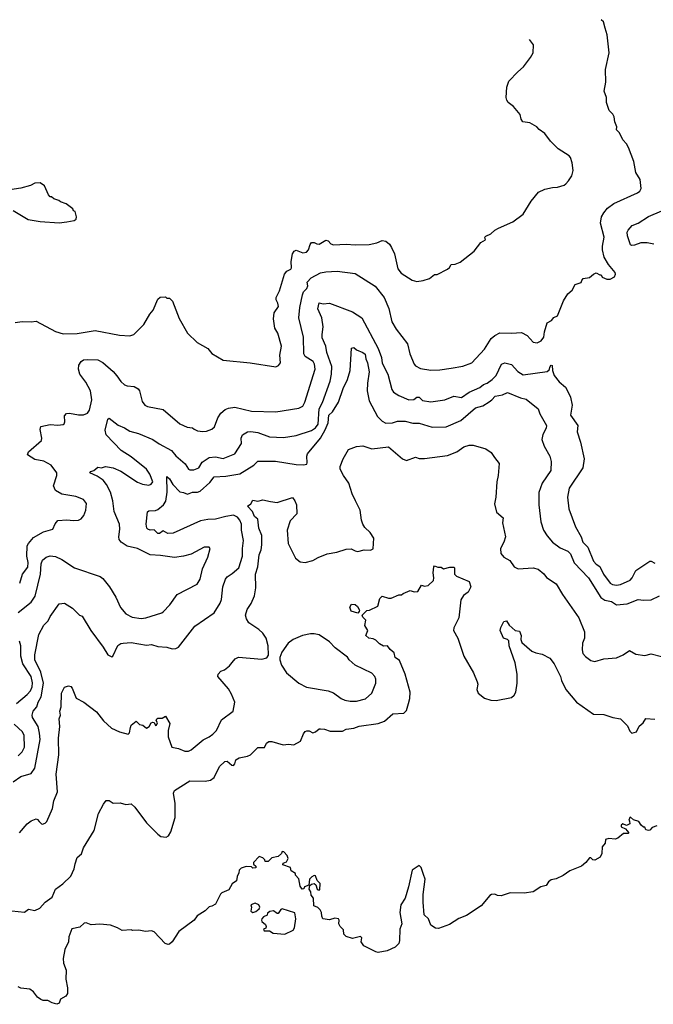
# Model space of a CAD drawing. Extents: x 1966327 to 2147849, y 395140 to 552178.
# Tile 182 of 256: x 1987446 to 1992392, y 522918 to 530602. Entities that reach past the tile are written whole.
import ezdxf

# ---------------------------------------------------------------- set-up
doc = ezdxf.new("R2010")
doc.units = 0

msp = doc.modelspace()

# ---------------------------------------------------------------- linework, layer by layer
at = {"layer": '0CON20XD'}
for points in [[(1987445.9, 526204.1), (1987468.9, 526275), (1987510.3, 526329.7), (1987513.5, 526365), (1987501.8, 526415), (1987504.6, 526495), (1987514.5, 526515), (1987555, 526562.2), (1987631.2, 526605), (1987703.8, 526625), (1987723, 526667), (1987745, 526693.3), (1987815, 526698), (1987865, 526693.8), (1987905, 526697.5), (1987925, 526707.5), (1987946.1, 526733.9), (1987963.3, 526775), (1987966.4, 526826.4), (1987945, 526856.7), (1987885, 526881.2), (1987775, 526898), (1987725, 526926.7), (1987708.8, 526965), (1987737.1, 527045), (1987737.1, 527065), (1987692.9, 527125), (1987635, 527155.6), (1987565, 527170.8), (1987507.5, 527205), (1987515, 527230), (1987615, 527317.5), (1987618.8, 527335), (1987606.2, 527405), (1987612.3, 527427.7), (1987685, 527444.2), (1987745, 527438.9), (1987785, 527442), (1987792.3, 527447.7), (1987797.5, 527465), (1987795, 527510), (1987812.3, 527527.7), (1987835, 527531.2), (1987905, 527519.2), (1987945, 527519.2), (1987975, 527532), (1987990.8, 527555), (1988009.1, 527635), (1987999.6, 527705), (1987962.9, 527772.9), (1987916.7, 527835), (1987905.6, 527875), (1987908, 527905), (1987925, 527933.8), (1987945, 527948), (1987975, 527951.4), (1988055, 527947.1), (1988095, 527925.7), (1988175.4, 527855.4), (1988205, 527824), (1988235, 527778), (1988265, 527752.5), (1988285, 527744.2), (1988338.8, 527738.8), (1988370.5, 527720.5), (1988381.2, 527705), (1988402.7, 527622.7), (1988424.2, 527594.2), (1988444.3, 527584.3), (1988565, 527559.2), (1988695, 527449.2), (1988752.4, 527422.4), (1988795, 527415.7), (1988807.5, 527407.5), (1988834.4, 527394.4), (1988875, 527388.6), (1988905, 527391.4), (1988945, 527405.8), (1988968, 527425), (1988992.9, 527495), (1989015, 527532), (1989049.3, 527560.7), (1989075, 527570.6), (1989125, 527577.1), (1989255, 527547.8), (1989445, 527540.6), (1989625, 527570), (1989655, 527586), (1989672.2, 527617.8), (1989753.8, 527875), (1989748.4, 527915), (1989736.9, 527935), (1989675, 527972.9), (1989663.8, 527993.8), (1989660.9, 528125), (1989624.4, 528275), (1989632.3, 528355), (1989652.5, 528455), (1989661.9, 528478.1), (1989686.9, 528505), (1989695.4, 528525), (1989690.6, 528555), (1989722.2, 528587.8), (1989793.1, 528626.9), (1989835, 528634.5), (1989925, 528639.5), (1990065, 528621.1), (1990222, 528522), (1990290, 528435), (1990327.4, 528347.4), (1990351.9, 528245), (1990385, 528186), (1990472.4, 528072.4), (1990492.2, 527995), (1990524.4, 527914.4), (1990535, 527901.2), (1990575, 527880.8), (1990655, 527865.7), (1990725, 527868.6), (1990815, 527882.9), (1990905, 527899.2), (1990976.6, 527923.4), (1991075, 528030), (1991126.2, 528113.8), (1991155, 528138.6), (1991195, 528158.1), (1991285, 528155.8), (1991362, 528162), (1991407.3, 528137.3), (1991455, 528086.7), (1991485, 528080), (1991517.5, 528095), (1991537.5, 528125), (1991542.5, 528165), (1991563.9, 528236.1), (1991596.2, 528253.8), (1991615, 528277.5), (1991645, 528290), (1991691.7, 528408.3), (1991725, 528462.5), (1991758.3, 528491.7), (1991782.5, 528535), (1991830, 528550), (1991833, 528567), (1991845, 528582.5), (1991895, 528590), (1991925, 528617.5), (1991945, 528627.5), (1991975, 528610), (1991985, 528610), (1991991.7, 528591.7), (1992028.3, 528578.3), (1992055, 528577.5), (1992090, 528595), (1992097.5, 528615), (1992095, 528630), (1992041.7, 528691.7), (1992008.6, 528748.6), (1991995.8, 528805), (1991995.6, 528835), (1992008.1, 528905), (1991980, 529015), (1991988.5, 529065), (1992005.4, 529094.6), (1992035, 529130.8), (1992082.8, 529167.2), (1992268.3, 529251.7), (1992286.7, 529265), (1992296.7, 529285), (1992288.8, 529355), (1992255, 529410), (1992240, 529495), (1992197.5, 529605), (1992183, 529633), (1992153.8, 529665), (1992128.8, 529718.8), (1992104.1, 529744.1), (1992106.2, 529765), (1992091.2, 529805), (1992086.2, 529845), (1992076.7, 529865), (1992047.5, 529895), (1992027.5, 529955), (1992026.4, 529996.4), (1992007.5, 530045), (1992022.5, 530115), (1992018, 530215), (1992048.8, 530345), (1992031.2, 530485), (1992016.4, 530536.4), (1992003.3, 530585), (1991985.2, 530602.5)], [(1987410.7, 528239.3), (1987465, 528247.5), (1987535, 528243.3), (1987575, 528250), (1987725, 528170), (1987785, 528151.2), (1987895, 528151.9), (1988035, 528175.4), (1988225, 528139.2), (1988306.1, 528136.1), (1988337.5, 528145), (1988415, 528222.5), (1988462.5, 528305), (1988487.5, 528335), (1988525, 528420), (1988543, 528437), (1988585, 528440), (1988595, 528430), (1988615, 528430), (1988640, 528405), (1988690.5, 528270.5), (1988756.7, 528155), (1988832.7, 528082.7), (1988915, 528036.2), (1988945.9, 527995.9), (1989035, 527946.2), (1989246.1, 527923.9), (1989445, 527893.8), (1989465.9, 527904.1), (1989481.2, 527925), (1989476.7, 527985), (1989489.3, 528055), (1989460.7, 528155), (1989438.8, 528195), (1989426.4, 528266.4), (1989432.7, 528315), (1989465.6, 528365), (1989460.9, 528390.9), (1989448, 528415), (1989448, 528435), (1989473.1, 528486.9), (1989512.5, 528615), (1989531, 528639), (1989561.4, 528655), (1989567.5, 528665), (1989564.1, 528715), (1989576.7, 528775), (1989589.4, 528795), (1989605, 528804.4), (1989655, 528781.9), (1989685, 528788), (1989700.3, 528805), (1989712.3, 528847.7), (1989725, 528862.2), (1989745, 528864.5), (1989765, 528852.7), (1989785, 528851.2), (1989835, 528881.1), (1989855, 528875.6), (1989875, 528853.6), (1989895, 528844.7), (1989995, 528849.5), (1990064.5, 528844.5), (1990175, 528848.8), (1990235, 528861.5), (1990275, 528877.8), (1990304.4, 528874.4), (1990331.7, 528851.7), (1990349.4, 528825), (1990371.1, 528775), (1990396.8, 528656.8), (1990423.3, 528623.3), (1990509.5, 528569.5), (1990545, 528560), (1990595, 528566.7), (1990645, 528583.3), (1990685, 528612.5), (1990705.9, 528614.1), (1990785, 528656.2), (1990801.2, 528668.8), (1990815, 528691.2), (1990845, 528694), (1990885, 528710), (1990993.8, 528795), (1991045.8, 528864.2), (1991083.3, 528885), (1991076.7, 528905), (1991085, 528913.3), (1991125, 528931.2), (1991155, 528958.8), (1991184.3, 528975.7), (1991296.7, 529025), (1991375, 529083.8), (1991438.8, 529185), (1991495, 529256.2), (1991545, 529278.8), (1991605, 529293.8), (1991645, 529296.2), (1991695, 529312), (1991708.3, 529321.7), (1991731.2, 529345), (1991755.7, 529384.3), (1991765.8, 529425), (1991759.2, 529485), (1991745, 529527.5), (1991735, 529538.8), (1991648.8, 529595), (1991588.8, 529655), (1991544.4, 529714.4), (1991500, 529745), (1991482.5, 529765), (1991427.3, 529797.3), (1991374.1, 529804.1), (1991361.2, 529825), (1991352.3, 529862.3), (1991300, 529925), (1991260, 529955), (1991248.8, 529975), (1991243.8, 529995), (1991248, 530075), (1991265, 530122.5), (1991335, 530196.7), (1991380, 530235), (1991433.6, 530306.4), (1991453.3, 530345), (1991456.2, 530405), (1991426.4, 530449.1)], [(1987755, 529017.5), (1987815, 529024.2), (1987870, 529035), (1987887.5, 529045), (1987890, 529065), (1987880, 529105), (1987865, 529110), (1987860, 529125), (1987810, 529165), (1987765, 529180), (1987751.7, 529191.7), (1987713, 529203), (1987695, 529220), (1987685, 529220), (1987670, 529235), (1987640, 529305), (1987605, 529330), (1987565, 529327.5), (1987531.7, 529308.3), (1987455, 529287.5), (1987335, 529270)], [(1987393.9, 529113.9), (1987512.3, 529042.3), (1987606.1, 529026.1), (1987755, 529017.5)], [(1992395, 528851.2), (1992345, 528860.4), (1992295, 528860), (1992245, 528842), (1992220.6, 528840.6), (1992213.1, 528845), (1992190.4, 528915), (1992187.5, 528945), (1992195, 528960.8), (1992228, 528995), (1992274, 529015), (1992355, 529066.2), (1992459.6, 529110.4)], [(1987613.6, 526356.4), (1987625.4, 526384.6), (1987652.8, 526407.2), (1987685, 526417.3), (1987725, 526413.5), (1987775, 526388.9), (1987873.8, 526325), (1988075, 526255.7), (1988095, 526240.8), (1988148.1, 526175), (1988195.5, 526095.5), (1988233.1, 526015), (1988275, 525965.8), (1988325, 525938.2), (1988395, 525930), (1988430, 525935), (1988555, 525974.2), (1988565, 525982), (1988617.5, 526035), (1988675, 526115.8), (1988832.2, 526197.8), (1988855.6, 526235), (1988873.6, 526316.4), (1988915, 526407.5), (1988933.3, 526475), (1988926.4, 526486.4), (1988885, 526486), (1988785, 526431.4), (1988725, 526414.3), (1988655, 526404.4), (1988545, 526420.9), (1988465, 526425.6), (1988365.7, 526475.7), (1988285, 526494.2), (1988237.5, 526525), (1988223.8, 526545), (1988219.5, 526565), (1988228, 526625), (1988225.8, 526665), (1988184.3, 526765), (1988174, 526846), (1988153.9, 526913.9), (1988123.7, 526973.7), (1988097.6, 527007.6), (1988050.5, 527040.5), (1987994.4, 527065), (1988001.2, 527075), (1988025.9, 527084.1), (1988055, 527109.1), (1988085, 527105.7), (1988115, 527114.2), (1988131.7, 527111.7), (1988175, 527104.4), (1988235, 527078.6), (1988365, 526993.1), (1988405, 526976.9), (1988455, 526969.4), (1988473.4, 526976.6), (1988484.4, 526995), (1988462.9, 527055), (1988435, 527095.5), (1988315, 527189.5), (1988238.8, 527238.8), (1988121.9, 527361.9), (1988112, 527398), (1988134.6, 527485), (1988145, 527492.5), (1988215, 527436.5), (1988265, 527416.5), (1988305, 527391.5), (1988372.2, 527372.2), (1988485, 527325.8), (1988535, 527291), (1988629.9, 527239.9), (1988665, 527198.6), (1988736.7, 527135), (1988765, 527094.4), (1988775, 527088.5), (1988805, 527090), (1988845, 527105.6), (1988870.2, 527149.8), (1988925, 527185.4), (1988975, 527189.6), (1989035, 527176.7), (1989125, 527213.5), (1989177.5, 527295), (1989176.2, 527335), (1989185, 527362.5), (1989224.2, 527385), (1989249.3, 527389.3), (1989305, 527380.7), (1989395.9, 527345.9), (1989505, 527342.7), (1989605, 527357.3), (1989725, 527396.2), (1989755, 527416.4), (1989774.8, 527445), (1989783.5, 527565), (1989810.7, 527615), (1989869.2, 527780.8), (1989880.9, 527835), (1989882, 527895), (1989844.6, 528005), (1989834.6, 528055), (1989808.3, 528118.3), (1989806, 528145), (1989814.5, 528204.5), (1989805.6, 528275), (1989773.4, 528345), (1989785, 528392.5), (1989815, 528385.5), (1989865, 528391.1), (1990045, 528323.3), (1990115.8, 528275.8), (1990245.3, 528035), (1990270, 527965), (1990275, 527922), (1990319.6, 527835), (1990350.6, 527715), (1990365, 527695.7), (1990405, 527668.6), (1990485, 527635.6), (1990522.6, 527637.4), (1990546.7, 527655), (1990565, 527657.1), (1990590, 527630), (1990655, 527618.6), (1990765, 527634.4), (1990835, 527663.2), (1990895, 527653.9), (1990955, 527694.6), (1991038.6, 527731.4), (1991065.5, 527754.5), (1991095, 527765.7), (1991135, 527794.2), (1991164.7, 527825), (1991206.8, 527913.2), (1991233.2, 527923.2), (1991285, 527912.2), (1991335, 527856.7), (1991375, 527830.2), (1991564.5, 527855.5), (1991579.4, 527870.6), (1991586, 527895), (1991595, 527905.6), (1991603.8, 527903.8), (1991604, 527865), (1991618.1, 527825), (1991656.4, 527775), (1991705.5, 527735), (1991728.6, 527695), (1991746.7, 527655), (1991759.1, 527595), (1991746.2, 527515), (1991802.2, 527435), (1991798.6, 527385), (1991824.3, 527305), (1991852.2, 527175), (1991842.1, 527105), (1991734.5, 526945), (1991723.5, 526875), (1991732.5, 526785), (1991784.5, 526645), (1991829.4, 526565), (1991842, 526525), (1991880.7, 526485), (1991926, 526376), (1991945, 526352.9), (1991975, 526334.4), (1992003.6, 526273.6), (1992054.4, 526204.4), (1992073.8, 526193.8), (1992105, 526189.8), (1992137.1, 526195), (1992211.2, 526228.8), (1992225.9, 526245), (1992256, 526304), (1992365, 526375.7), (1992375, 526376.9), (1992405, 526361.9)], [(1987395, 524654.4), (1987455, 524696), (1987535, 524718.9), (1987565, 524760.8), (1987606.1, 524983.9), (1987600.8, 525035), (1987590.4, 525085), (1987547, 525157), (1987542.9, 525175), (1987550.9, 525205), (1987580.4, 525239.6), (1987589.6, 525275), (1987612.9, 525317.1), (1987630.9, 525425), (1987610, 525510), (1987565.5, 525605), (1987563.8, 525645), (1987596.1, 525803.9), (1987635, 525876.7), (1987668.7, 525911.3), (1987684.6, 525945.4), (1987755, 526042.5), (1987795, 526049.2), (1987858.2, 526008.2), (1987913.3, 525955), (1987935, 525946.7), (1988000.8, 525835), (1988098.8, 525705), (1988133.3, 525645), (1988165, 525630), (1988172.5, 525635), (1988212.6, 525717.4), (1988235, 525734.2), (1988255, 525737.5), (1988315, 525741.9), (1988435, 525721.5), (1988475, 525725.6), (1988525, 525710.5), (1988595, 525704), (1988635, 525691.2), (1988665, 525694), (1988686.2, 525705), (1988812, 525868), (1988965, 525972), (1989012.2, 526047.8), (1989021.7, 526078.3), (1989032.9, 526175), (1989053.1, 526235), (1989066, 526255), (1989105, 526279.4), (1989155.9, 526325), (1989185, 526414), (1989184.6, 526475.4), (1989193.1, 526536.9), (1989177.6, 526617.6), (1989176.5, 526665), (1989165.3, 526695), (1989145, 526720), (1989115, 526734), (1989054.3, 526725.7), (1988975, 526704), (1988915, 526702.2), (1988858.7, 526691.3), (1988645, 526595.6), (1988603.4, 526593.4), (1988565, 526612.5), (1988537.6, 526592.4), (1988525, 526591.5), (1988495, 526620), (1988465, 526618.2), (1988447.1, 526625), (1988439.5, 526635), (1988433.5, 526665), (1988445, 526760), (1988455, 526770), (1988505, 526770.8), (1988525, 526780.6), (1988568.9, 526815), (1988586.4, 526845), (1988597.9, 526915), (1988594.2, 527035.8), (1988615, 527020), (1988641.1, 526975), (1988695, 526918.4), (1988725, 526913.3), (1988755, 526899.6), (1988795, 526913.8), (1988835, 526915.5), (1988855, 526923.5), (1988929.3, 526990.7), (1988964.7, 527035.3), (1989055, 527040), (1989165, 527057.5), (1989273.6, 527126.4), (1989305, 527155.5), (1989442.7, 527157.3), (1989605, 527130.6), (1989662.7, 527127.3), (1989687.1, 527132.9), (1989691.2, 527145), (1989687.1, 527195), (1989693.1, 527215), (1989793.4, 527336.6), (1989829.7, 527400.3), (1989853.1, 527455), (1989859.1, 527515), (1989888.3, 527541.7), (1989935, 527617.5), (1989970.3, 527725), (1990003.8, 527795), (1990025.9, 527864.1), (1990035, 528040), (1990055, 528043.3), (1990075.9, 528025.9), (1990125, 528005.6), (1990142.2, 527992.2), (1990147.3, 527955), (1990162.3, 527925), (1990174.4, 527855), (1990160.4, 527765), (1990159.4, 527705), (1990175, 527627.5), (1990240, 527505), (1990275, 527469.2), (1990305, 527454.4), (1990355, 527457.1), (1990395, 527469.5), (1990455, 527468.8), (1990515, 527453.5), (1990565, 527454.5), (1990665, 527421.1), (1990775, 527425.7), (1990890, 527475), (1991005, 527572.5), (1991060.5, 527589.5), (1991110.2, 527619.8), (1991132.9, 527635), (1991158.8, 527665), (1991215, 527675.6), (1991255, 527692), (1991355, 527650), (1991400.3, 527640.3), (1991493.8, 527565), (1991506, 527525), (1991558, 527435), (1991556, 527415), (1991529.4, 527365), (1991522.2, 527325), (1991540, 527275), (1991584.3, 527195), (1991595.8, 527155), (1991592, 527085), (1991524.6, 526985.4), (1991497.6, 526912.4), (1991498.1, 526815), (1991513.6, 526683.6), (1991535, 526618.8), (1991562.8, 526572.8), (1991604.2, 526525), (1991665, 526479.4), (1991725, 526455.5), (1991745, 526432.9), (1991775, 526364.2), (1991885, 526245.5), (1991983.4, 526093.4), (1992015, 526072.2), (1992065, 526061.4), (1992105, 526035.5), (1992186.8, 526043.2), (1992275, 526077.5), (1992315, 526070.8), (1992375, 526074.3), (1992440, 526105)], [(1987598.8, 524345), (1987615, 524326.7), (1987625, 524323.8), (1987645, 524331.2), (1987658, 524345), (1987702.2, 524445), (1987713.6, 524505), (1987741.4, 524575), (1987731.1, 524715), (1987751.5, 524865), (1987750, 524995), (1987758.9, 525085), (1987752.9, 525145), (1987765.8, 525175), (1987759.2, 525205), (1987770.7, 525239.3), (1987772.5, 525345), (1987795, 525393.3), (1987827, 525403), (1987845, 525397.5), (1987855.6, 525385.6), (1987886.1, 525306.1), (1987945.5, 525275.5), (1988045, 525200.8), (1988100.3, 525130.3), (1988163, 525073), (1988225, 525044.2), (1988293.6, 525026.4), (1988303.9, 525036.1), (1988311.2, 525078.8), (1988315, 525096.2), (1988355, 525127.5), (1988381.1, 525101.1), (1988406.9, 525096.9), (1988435, 525074), (1988456.7, 525085), (1988473.3, 525115), (1988485, 525120), (1988496.7, 525116.7), (1988505, 525093.3), (1988515, 525097.5), (1988522.5, 525115), (1988511.7, 525131.7), (1988516.2, 525145), (1988525, 525152), (1988558.3, 525151.7), (1988585, 525166), (1988618.3, 525108.3), (1988604, 525055), (1988604, 525005), (1988633.8, 524925), (1988686.4, 524913.6), (1988735, 524892.9), (1988765, 524893.1), (1988785, 524902.5), (1988877.4, 524982.6), (1988925, 525004.3), (1988955, 525026), (1988982.5, 525055), (1989021.7, 525138.3), (1989111.2, 525205), (1989124.3, 525275), (1989098.9, 525338.9), (1989075, 525378.8), (1988992.5, 525475), (1988996.4, 525493.6), (1989015, 525517.5), (1989045, 525527.5), (1989085, 525560), (1989104, 525586), (1989127.5, 525615), (1989155, 525626.2), (1989337.5, 525612.5), (1989375, 525621.2), (1989388.3, 525641.7), (1989386.2, 525715), (1989371.2, 525775), (1989345, 525813.3), (1989313.9, 525843.9), (1989235.6, 525895.6), (1989216.4, 525926.4), (1989210, 525955), (1989220.9, 525999.1), (1989252.5, 526045), (1989280, 526105), (1989288.3, 526168.3), (1989286.4, 526273.6), (1989305, 526332.5), (1989315.5, 526425), (1989330.9, 526465), (1989336.7, 526505), (1989336.2, 526576.2), (1989312.9, 526635), (1989304.3, 526704.3), (1989278.6, 526725), (1989264.2, 526765), (1989223.8, 526805), (1989250, 526825), (1989265, 526851.2), (1989305, 526845.8), (1989345, 526856.2), (1989405, 526842.5), (1989456.4, 526833.6), (1989575, 526873.3), (1989595, 526846.7), (1989605.7, 526815), (1989608.8, 526745), (1989557.7, 526692.3), (1989533, 526617), (1989542.5, 526515), (1989598.8, 526398.8), (1989635, 526370.8), (1989675, 526367.1), (1989735, 526381.4), (1989775, 526405.6), (1989845, 526434.4), (1989922.6, 526447.4), (1989995, 526470.6), (1990033, 526473), (1990065, 526455.8), (1990085, 526452.9), (1990135, 526464.4), (1990185, 526462.2), (1990205, 526472), (1990210.6, 526555), (1990181.1, 526601.1), (1990139.8, 526639.8), (1990124.6, 526664.6), (1990114.4, 526695), (1990102.9, 526775), (1990068.2, 526848.2), (1990040.9, 526900.9), (1990015.6, 526985), (1989974.4, 527045), (1989948.9, 527095), (1989946.7, 527115), (1989970, 527175), (1990012.1, 527247.9), (1990075, 527272), (1990125, 527276), (1990195.8, 527254.2), (1990325, 527267.8), (1990433.8, 527175), (1990465, 527162.9), (1990535, 527187.1), (1990565, 527178.1), (1990605, 527177.1), (1990785, 527200), (1990859.3, 527230.7), (1990912.2, 527267.8), (1990955, 527282.9), (1990985, 527282.5), (1991083.6, 527253.6), (1991127.5, 527225), (1991151.2, 527185), (1991189.2, 527139.2), (1991180.8, 527045), (1991170, 526995), (1991162.9, 526875), (1991151.4, 526825), (1991167.7, 526757.7), (1991220, 526715), (1991214.3, 526675), (1991237.5, 526565), (1991225.6, 526524.4), (1991200, 526475), (1991202, 526435), (1991225, 526407.5), (1991271.7, 526381.7), (1991305, 526332.5), (1991336.4, 526316.4), (1991455, 526323.1), (1991492.6, 526312.6), (1991536.6, 526276.6), (1991558.7, 526248.7), (1991635, 526198.8), (1991682.9, 526115), (1991810, 525935), (1991856, 525825), (1991854, 525775), (1991839.2, 525735), (1991835.9, 525684.1), (1991842.5, 525655), (1991861.7, 525631.7), (1991905, 525602), (1991935, 525594.2), (1992005, 525614), (1992105, 525622.5), (1992156.7, 525645), (1992205, 525678.8), (1992255, 525650), (1992325, 525639.4), (1992375, 525654), (1992455, 525632)], [(1987434.4, 525975), (1987535, 526055.6), (1987567.9, 526102.1), (1987609.5, 526275), (1987613.6, 526356.4)], [(1987385, 523646), (1987483.9, 523636.1), (1987515, 523661.2), (1987565, 523648.8), (1987602.3, 523667.7), (1987643.8, 523715), (1987699.2, 523755), (1987725, 523816.7), (1987782.3, 523857.7), (1987845, 523916.7), (1987870.6, 523975), (1987878.1, 524015), (1987895, 524063.3), (1987928.3, 524091.7), (1987945, 524140), (1988026.7, 524275), (1988062.3, 524407.7), (1988099.3, 524480.7), (1988121.7, 524508.3), (1988145, 524507.5), (1988175, 524487.5), (1988230.7, 524490.7), (1988275, 524476.7), (1988315, 524483.3), (1988345.8, 524455.8), (1988436.7, 524335), (1988523.3, 524245), (1988548.3, 524228.3), (1988588.3, 524221.7), (1988607.7, 524232.3), (1988625.6, 524264.4), (1988660, 524375), (1988660, 524485), (1988646, 524565), (1988653.8, 524585), (1988775, 524662.9), (1988895, 524659.4), (1988935, 524667.1), (1988965, 524688.8), (1989005, 524772.5), (1989046.4, 524813.6), (1989065, 524816.2), (1989103.3, 524785), (1989115, 524782.5), (1989126.7, 524795), (1989132.5, 524825), (1989158.3, 524841.7), (1989225, 524853.8), (1989247.5, 524865), (1989305, 524921.2), (1989357.8, 524922.2), (1989373.4, 524956.6), (1989391.2, 524968.8), (1989415, 524970), (1989501.7, 524941.7), (1989545, 524948.8), (1989585, 524943.3), (1989637.7, 524972.3), (1989661.7, 525028.3), (1989675, 525047.5), (1989687, 525053), (1989705, 525052.5), (1989735, 525037.5), (1989756.1, 525043.9), (1989783, 525067), (1989795, 525067.5), (1989825, 525066.2), (1989870.5, 525050.5), (1989965, 525049.2), (1989995, 525065.6), (1990055, 525072.2), (1990095, 525087.5), (1990245, 525108.5), (1990293.8, 525126.2), (1990360, 525185), (1990445, 525190.5), (1990465, 525210), (1990482.4, 525265), (1990492.8, 525305), (1990494.6, 525355), (1990454.4, 525495), (1990410.7, 525600.7), (1990376.7, 525625), (1990370, 525660), (1990337, 525687), (1990316.1, 525716.1), (1990285, 525712.5), (1990255, 525730), (1990225, 525760), (1990205, 525770), (1990172.5, 525775), (1990147.5, 525795), (1990162.5, 525835), (1990140, 525875), (1990147.5, 525915), (1990125, 525940), (1990120, 525955), (1990155, 525990), (1990177, 525993), (1990242.5, 526025), (1990256.7, 526085), (1990275, 526102.5), (1990325, 526087.5), (1990345, 526087.5), (1990405, 526112.5), (1990427, 526113), (1990440, 526125), (1990493.6, 526146.4), (1990525, 526137.5), (1990555, 526140), (1990581.7, 526188.3), (1990605, 526180), (1990635, 526187.5), (1990677.5, 526225), (1990680, 526245), (1990672.5, 526285), (1990678.3, 526331.7), (1990685, 526340), (1990710.7, 526330.7), (1990735, 526330), (1990755, 526317.5), (1990805, 526330), (1990835, 526330), (1990840, 526325), (1990840, 526275), (1990855, 526260), (1990955, 526216.7), (1990967.5, 526175), (1990945.7, 526135), (1990911.4, 526108.6), (1990890, 526075), (1990873.8, 525935), (1990835.8, 525855), (1990832.5, 525835), (1990866.7, 525775), (1990912.5, 525635), (1990987.5, 525505), (1991018, 525435), (1991021.2, 525415), (1991013.8, 525375), (1991026.1, 525346.1), (1991075, 525308), (1991125, 525292), (1991165, 525287.5), (1991285, 525312.9), (1991305, 525330), (1991318.5, 525355), (1991329.1, 525425), (1991330.4, 525495), (1991313.7, 525583.7), (1991266.9, 525715), (1991263.8, 525755), (1991255, 525763.8), (1991222, 525775), (1991196.7, 525835), (1991201.4, 525858.6), (1991224.4, 525905.6), (1991245, 525910), (1991267.5, 525877.5), (1991313.9, 525833.9), (1991348.8, 525828.8), (1991360, 525795), (1991358.8, 525765), (1991365, 525742.5), (1991444.4, 525674.4), (1991475, 525660), (1991525, 525650), (1991585, 525620), (1991617.5, 525575), (1991668.6, 525475), (1991675.6, 525445), (1991709.2, 525375), (1991792, 525275), (1991925, 525181.2), (1992005, 525180), (1992075, 525156.7), (1992135, 525146.7), (1992190.5, 525090.5), (1992209.3, 525049.3), (1992225, 525032.5), (1992260, 525045), (1992282.7, 525087.3), (1992313.3, 525115), (1992335, 525148.8), (1992405, 525144)], [(1990085, 525970), (1990033.3, 525985), (1990023.3, 526016.7), (1990035, 526040), (1990065, 526037.5), (1990083, 526023), (1990097.5, 525995), (1990097, 525983), (1990085, 525970)], [(1990075, 525283.3), (1990145, 525301.4), (1990195, 525345.8), (1990226.9, 525425), (1990227.1, 525455), (1990218.6, 525475), (1990195, 525502.9), (1990065.7, 525565), (1990018.9, 525605), (1990005, 525625.7), (1989908.6, 525698.6), (1989865, 525746.2), (1989785, 525800.4), (1989745, 525809.2), (1989715, 525808.5), (1989654.7, 525795.3), (1989580, 525765), (1989542.5, 525735), (1989491.2, 525665), (1989476.2, 525625), (1989477.5, 525605), (1989490, 525565), (1989528, 525505), (1989623.8, 525423.8), (1989685, 525392.5), (1989853.4, 525363.4), (1989895, 525347.8), (1989955, 525305.6), (1989985, 525291.9), (1990025, 525283.3), (1990075, 525283.3)], [(1987421.5, 525265), (1987505, 525334.5), (1987530.4, 525365), (1987543.3, 525395), (1987546.4, 525426.4), (1987535, 525476.9), (1987470.8, 525575), (1987454.1, 525635), (1987455.2, 525715.2), (1987445, 525750.8)], [(1987435, 524857.5), (1987465, 524887.1), (1987482.9, 524925), (1987481.1, 525015), (1987468.5, 525045), (1987403.8, 525105)], [(1987444.6, 524255.4), (1987505, 524327.1), (1987535, 524348.6), (1987575, 524364), (1987585, 524361.2), (1987598.8, 524345)], [(1992420, 524310), (1992383, 524297), (1992365, 524277.5), (1992355, 524273.3), (1992335, 524280), (1992325, 524300), (1992315, 524300), (1992297, 524317), (1992280, 524345), (1992238.3, 524358.3), (1992215, 524377.5), (1992210, 524375), (1992200, 524355), (1992207, 524347), (1992210, 524325), (1992183.3, 524313.3), (1992155, 524326.7), (1992140, 524315), (1992142.3, 524302.3), (1992175, 524287.5), (1992200, 524255), (1992195, 524250), (1992158.3, 524251.7), (1992116.1, 524213.9), (1992095, 524207.5), (1992045, 524212.5), (1992020, 524205), (1992017.5, 524175), (1991993, 524147), (1991990, 524095), (1991976.7, 524065), (1991935, 524043.8), (1991920, 524045), (1991905, 524060), (1991895, 524060), (1991865, 524023.3), (1991831.2, 523995), (1991741.7, 523958.3), (1991687.9, 523922.1), (1991635, 523898), (1991595, 523888.8), (1991575, 523872.5), (1991555, 523844), (1991515, 523833.8), (1991455, 523796), (1991385, 523785.7), (1991275, 523787.8), (1991204.2, 523764.2), (1991176.7, 523766.7), (1991155, 523777.5), (1991130, 523775), (1991115, 523767.5), (1991049.2, 523685), (1990935, 523610), (1990875, 523587.1), (1990800.7, 523539.3), (1990715, 523509.2), (1990692.1, 523512.1), (1990655.6, 523535.6), (1990637.5, 523585), (1990604, 523615), (1990594.4, 523715), (1990595.7, 523775), (1990610.8, 523895), (1990599.5, 523929.5), (1990580, 523985), (1990565, 524000), (1990510, 523965), (1990482, 523835), (1990454.1, 523745.9), (1990421.2, 523695), (1990413.8, 523635), (1990430, 523545), (1990412.5, 523505), (1990411.2, 523415), (1990405, 523392.5), (1990377, 523363), (1990315.5, 523334.5), (1990245, 523322), (1990225, 523326.2), (1990132.5, 523375), (1990112.5, 523405), (1990117.5, 523437.5), (1990107, 523447), (1990045, 523431.2), (1989995, 523447.5), (1989977.5, 523465), (1989975, 523500), (1989947.5, 523525), (1989936.7, 523545), (1989940, 523575), (1989933.6, 523583.6), (1989905, 523590), (1989865, 523577.5), (1989812.5, 523585), (1989803.3, 523605), (1989802.5, 523635), (1989792.5, 523655), (1989773.6, 523673.6), (1989741.2, 523685), (1989740, 523745), (1989720.5, 523770.5), (1989717.5, 523795), (1989706.7, 523815), (1989710, 523845), (1989723.8, 523856.2), (1989745, 523860), (1989758.8, 523848.8), (1989767, 523817), (1989775, 523810), (1989788.3, 523811.7), (1989791.7, 523861.7), (1989767.5, 523885), (1989755, 523920), (1989745, 523922.5), (1989726.7, 523913.3), (1989707.5, 523895), (1989702.5, 523847.5), (1989670, 523835), (1989665, 523820), (1989650, 523815), (1989635, 523840), (1989626.2, 523896.2), (1989600, 523925), (1989598.3, 523938.3), (1989565, 523960), (1989560, 523985), (1989500, 524005), (1989501.7, 524018.3), (1989529.3, 524030.7), (1989542.5, 524055), (1989535, 524080), (1989508.3, 524108.3), (1989495, 524110), (1989490, 524095), (1989465, 524070), (1989415, 524060), (1989385, 524032.5), (1989362.5, 524032.5), (1989360, 524045), (1989345, 524060), (1989315, 524070), (1989270, 524025), (1989271.7, 524011.7), (1989290, 523995), (1989288.3, 523981.7), (1989265, 523980), (1989255, 523990), (1989215, 523992.5), (1989175, 523980), (1989160, 523965), (1989157, 523943), (1989142.5, 523915), (1989138.3, 523881.7), (1989105, 523857.5), (1989079.3, 523810.7), (1989025, 523786.7), (1989014.1, 523775.9), (1988975, 523700), (1988947, 523683), (1988925, 523677.5), (1988893, 523647), (1988830.7, 523609.3), (1988807.5, 523575), (1988688.8, 523485), (1988635.7, 523404.3), (1988615, 523386.7), (1988605, 523383.3), (1988581.2, 523391.2), (1988495, 523483.3), (1988475, 523490), (1988427, 523487), (1988375, 523496.7), (1988327, 523493)], [(1989265, 523633.8), (1989288.3, 523641.7), (1989316.4, 523663.6), (1989320, 523675), (1989312.5, 523695), (1989285, 523706.7), (1989250, 523695), (1989256.7, 523676.7), (1989250, 523645), (1989265, 523633.8)], [(1989515, 523463.8), (1989580, 523495), (1989592.5, 523515), (1989602.5, 523585), (1989595, 523632.5), (1989495, 523663.3), (1989483.6, 523656.4), (1989465, 523627.5), (1989455, 523627.5), (1989426.4, 523646.4), (1989397.5, 523642.5), (1989381.7, 523628.3), (1989377.5, 523612.5), (1989350, 523600), (1989337.5, 523585), (1989333.3, 523575), (1989337.5, 523565), (1989365, 523540), (1989370, 523525), (1989368.3, 523511.7), (1989350, 523505), (1989355, 523490), (1989395, 523490), (1989425, 523474), (1989515, 523463.8)], [(1988327, 523493), (1988315, 523500), (1988245, 523493.3), (1988210, 523515), (1988155, 523534), (1988072.1, 523542.1), (1988005, 523538.6), (1987965, 523554.2), (1987949.1, 523550.9), (1987915, 523520), (1987852.3, 523507.7), (1987829.2, 523445), (1987827.5, 523405), (1987799.2, 523345), (1987785.8, 523275), (1987788.8, 523238.8), (1987808, 523185), (1987805.8, 523115), (1987820, 523045), (1987819.3, 523000.7), (1987805, 522980), (1987763.6, 522956.4), (1987753, 522927), (1987735, 522917.5), (1987698.3, 522928.3), (1987667, 522947), (1987628.3, 522948.3), (1987610, 522955), (1987585, 522972.5), (1987553.9, 523013.9), (1987525, 523036.7), (1987455, 523043.8), (1987435, 523053.3)]]:
    msp.add_lwpolyline(points, dxfattribs=at)

doc.saveas('drawing.dxf')
